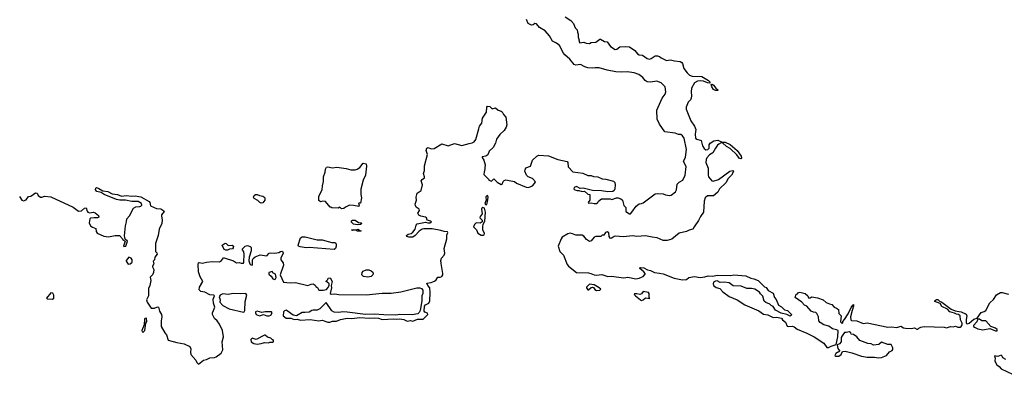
# Model space of a CAD drawing. Extents: x 2386897 to 2565480, y 579156 to 761880.
# Tile 112 of 191: x 2481087 to 2493354, y 684399 to 688811. Entities that reach past the tile are written whole.
import ezdxf

# ---------------------------------------------------------------- set-up
doc = ezdxf.new("R2010")
doc.units = 0

msp = doc.modelspace()

# ---------------------------------------------------------------- linework, layer by layer
at = {"layer": '0CON10XD'}
for points in [[(2485505, 685146), (2485395, 685143), (2485165, 685174), (2485115, 685175), (2485065, 685167), (2485005, 685171), (2484978, 685188), (2484905, 685292), (2484825, 685212), (2484795, 685196), (2484745, 685199), (2484726, 685194), (2484695, 685174), (2484645, 685166), (2484605, 685168), (2484535, 685128), (2484493, 685133), (2484420, 685190), (2484405, 685196), (2484385, 685188), (2484374, 685175), (2484368, 685128), (2484408, 685098), (2484465, 685098), (2484505, 685083), (2484545, 685084), (2484585, 685073), (2484705, 685083), (2484815, 685063), (2484855, 685074), (2484925, 685048), (2484951, 685049), (2484985, 685062), (2485000, 685060), (2485035, 685059), (2485085, 685082), (2485165, 685098), (2485225, 685093), (2485325, 685104), (2485445, 685096), (2485505, 685102), (2485558, 685098), (2485605, 685083), (2485745, 685090), (2485784, 685084), (2485825, 685090), (2485875, 685081), (2485915, 685062), (2485955, 685068), (2485985, 685060), (2486045, 685086), (2486115, 685087), (2486171, 685145), (2486168, 685158), (2486135, 685173), (2486128, 685185), (2486132, 685248), (2486145, 685265), (2486184, 685286), (2486198, 685315), (2486202, 685415), (2486197, 685475), (2486173, 685505), (2486160, 685535), (2486215, 685543), (2486255, 685560), (2486277, 685575), (2486295, 685608), (2486325, 685607), (2486345, 685614), (2486360, 685635), (2486358, 685655), (2486337, 685777), (2486336, 685816), (2486344, 685845), (2486375, 685882), (2486383, 685905), (2486376, 685965), (2486407, 686085), (2486409, 686131), (2486421, 686165), (2486415, 686173), (2486375, 686176), (2486335, 686189), (2486225, 686208), (2486122, 686208), (2486103, 686205), (2486065, 686182), (2486015, 686125), (2485985, 686106), (2485935, 686106), (2485912, 686115), (2485908, 686125), (2485925, 686142), (2485965, 686151), (2485985, 686168), (2486013, 686205), (2486025, 686255), (2486038, 686272), (2486145, 686292), (2486172, 686282), (2486195, 686284), (2486218, 686295), (2486210, 686305), (2486165, 686318), (2486154, 686345), (2486143, 686355), (2486085, 686365), (2486058, 686378), (2486049, 686405), (2486067, 686437), (2486063, 686455), (2486027, 686477), (2486018, 686498), (2486016, 686516), (2486030, 686565), (2486026, 686605), (2486038, 686655), (2486087, 686685), (2486104, 686755), (2486088, 686805), (2486101, 686825), (2486130, 686845), (2486132, 686855), (2486119, 686899), (2486131, 686935), (2486132, 686995), (2486169, 687135), (2486153, 687185), (2486160, 687215), (2486175, 687223), (2486215, 687206), (2486251, 687209), (2486345, 687265), (2486425, 687244), (2486505, 687270), (2486595, 687246), (2486685, 687273), (2486725, 687278), (2486748, 687292), (2486769, 687321), (2486806, 687454), (2486817, 687485), (2486843, 687525), (2486855, 687588), (2486901, 687659), (2486908, 687725), (2486915, 687737), (2486943, 687733), (2486975, 687704), (2487015, 687714), (2487047, 687687), (2487087, 687675), (2487098, 687665), (2487113, 687633), (2487145, 687599), (2487155, 687505), (2487147, 687475), (2487125, 687434), (2487067, 687383), (2487027, 687323), (2487014, 687275), (2486985, 687222), (2486935, 687177), (2486921, 687129), (2486895, 687112), (2486850, 687105), (2486848, 687095), (2486868, 687065), (2486888, 687005), (2486880, 686925), (2486873, 686917), (2486870, 686885), (2486930, 686825), (2486934, 686814), (2486965, 686802), (2486995, 686830), (2487035, 686788), (2487085, 686761), (2487100, 686765), (2487112, 686798), (2487125, 686810), (2487145, 686818), (2487185, 686810), (2487250, 686800), (2487278, 686778), (2487397, 686727), (2487425, 686724), (2487475, 686744), (2487503, 686775), (2487512, 686795), (2487477, 686835), (2487420, 686855), (2487400, 686875), (2487380, 686925), (2487383, 686945), (2487395, 686968), (2487450, 686990), (2487478, 687062), (2487529, 687115), (2487555, 687126), (2487675, 687118), (2487793, 687073), (2487906, 687045), (2487915, 687035), (2487921, 686981), (2487978, 686918), (2488105, 686903), (2488165, 686874), (2488205, 686874), (2488235, 686862), (2488292, 686855), (2488345, 686833), (2488391, 686829), (2488485, 686803), (2488503, 686785), (2488507, 686755), (2488503, 686707), (2488495, 686688), (2488476, 686674), (2488415, 686669), (2488335, 686684), (2488225, 686687), (2488106, 686714), (2488071, 686711), (2488025, 686736), (2487996, 686724), (2487993, 686705), (2488005, 686694), (2488034, 686686), (2488055, 686688), (2488094, 686674), (2488125, 686678), (2488165, 686640), (2488190, 686635), (2488190, 686565), (2488170, 686535), (2488175, 686530), (2488205, 686533), (2488243, 686523), (2488275, 686526), (2488290, 686535), (2488298, 686555), (2488335, 686583), (2488445, 686582), (2488465, 686573), (2488523, 686597), (2488545, 686595), (2488575, 686583), (2488596, 686565), (2488615, 686500), (2488639, 686475), (2488638, 686425), (2488685, 686394), (2488695, 686396), (2488714, 686415), (2488768, 686492), (2488805, 686521), (2488835, 686524), (2488855, 686533), (2489005, 686646), (2489035, 686650), (2489105, 686646), (2489133, 686633), (2489183, 686623), (2489205, 686630), (2489259, 686671), (2489269, 686695), (2489279, 686765), (2489302, 686788), (2489347, 686813), (2489377, 686875), (2489392, 686985), (2489359, 687045), (2489381, 687099), (2489394, 687195), (2489365, 687336), (2489345, 687368), (2489325, 687381), (2489295, 687384), (2489255, 687399), (2489123, 687415), (2489060, 687510), (2489028, 687575), (2489023, 687685), (2489093, 687835), (2489128, 687885), (2489137, 687915), (2489129, 687975), (2489078, 688028), (2489025, 688045), (2488945, 688034), (2488905, 688038), (2488878, 688055), (2488852, 688092), (2488799, 688129), (2488742, 688152), (2488654, 688164), (2488583, 688157), (2488515, 688162), (2488405, 688184), (2488305, 688212), (2488255, 688214), (2488225, 688209), (2488165, 688214), (2488129, 688225), (2488075, 688254), (2488014, 688244), (2487995, 688254), (2487941, 688321), (2487878, 688375), (2487862, 688395), (2487812, 688492), (2487775, 688520), (2487724, 688545), (2487689, 688609), (2487632, 688675), (2487563, 688713), (2487525, 688762), (2487506, 688764), (2487485, 688748), (2487464, 688744), (2487424, 688764), (2487400, 688815)], [(2487885, 688846), (2487955, 688801), (2487987, 688765), (2488009, 688709), (2488032, 688685), (2488037, 688655), (2488047, 688633), (2488043, 688595), (2488058, 688555), (2488053, 688545), (2488065, 688524), (2488115, 688532), (2488145, 688521), (2488185, 688516), (2488205, 688526), (2488265, 688533), (2488315, 688570), (2488325, 688570), (2488375, 688542)], [(2488375, 688542), (2488406, 688536), (2488447, 688477), (2488505, 688440), (2488526, 688444), (2488565, 688472), (2488635, 688480), (2488685, 688474), (2488750, 688430), (2488785, 688386), (2488804, 688374), (2488845, 688371), (2488905, 688328), (2488935, 688320), (2488955, 688327), (2489005, 688360), (2489035, 688360), (2489060, 688355), (2489080, 688335), (2489145, 688304), (2489195, 688311), (2489245, 688298), (2489315, 688292), (2489335, 688279), (2489344, 688265), (2489363, 688205), (2489402, 688152), (2489432, 688122), (2489465, 688110), (2489585, 688103), (2489669, 688055), (2489685, 688038), (2489685, 688020), (2489658, 688025), (2489608, 688048), (2489575, 688051), (2489533, 688047), (2489494, 688026), (2489455, 687958), (2489452, 687915), (2489457, 687865), (2489454, 687835), (2489445, 687815), (2489417, 687785), (2489392, 687725), (2489389, 687699), (2489448, 687555), (2489495, 687488), (2489511, 687445), (2489503, 687387), (2489508, 687338), (2489525, 687325), (2489577, 687307), (2489593, 687243), (2489615, 687208), (2489635, 687191), (2489662, 687195), (2489679, 687211), (2489676, 687255), (2489689, 687275), (2489735, 687306), (2489785, 687314), (2489838, 687288), (2489875, 687289), (2489940, 687260), (2490027, 687185), (2490074, 687115), (2490078, 687092), (2490070, 687080), (2490055, 687086), (2490021, 687131), (2489940, 687210), (2489895, 687234), (2489845, 687280), (2489825, 687279), (2489799, 687261), (2489780, 687250), (2489754, 687215), (2489724, 687155), (2489680, 687130), (2489648, 687092), (2489639, 687071), (2489637, 687035), (2489665, 686965), (2489663, 686883), (2489669, 686855), (2489712, 686805), (2489725, 686804), (2489795, 686822), (2489934, 686926), (2489973, 686933), (2489980, 686925), (2489978, 686915), (2489955, 686879), (2489914, 686836), (2489885, 686782), (2489804, 686706), (2489784, 686665), (2489729, 686621), (2489655, 686618), (2489626, 686595), (2489615, 686555), (2489608, 686415), (2489568, 686362), (2489546, 686314), (2489492, 686235), (2489472, 686205), (2489427, 686193), (2489394, 686175), (2489305, 686155), (2489210, 686080), (2489154, 686066), (2489105, 686065), (2489028, 686098), (2488965, 686104), (2488885, 686122), (2488775, 686115), (2488725, 686121), (2488605, 686108), (2488515, 686120), (2488495, 686115), (2488455, 686089), (2488444, 686095), (2488431, 686115), (2488425, 686158), (2488405, 686170), (2488385, 686164), (2488365, 686132), (2488345, 686130), (2488326, 686114), (2488267, 686113), (2488246, 686105), (2488205, 686060), (2488185, 686052), (2488148, 686078), (2488115, 686118), (2488095, 686132), (2488015, 686132), (2487976, 686146), (2487945, 686156), (2487915, 686149), (2487846, 686104), (2487832, 686085), (2487796, 685995), (2487818, 685929), (2487861, 685881), (2487906, 685765), (2487924, 685745), (2488025, 685667), (2488175, 685660), (2488204, 685654), (2488245, 685636), (2488275, 685632), (2488341, 685641), (2488415, 685618), (2488455, 685621), (2488615, 685601), (2488665, 685608), (2488765, 685588), (2488805, 685594), (2488835, 685607), (2488855, 685618), (2488880, 685645), (2488880, 685655), (2488862, 685675), (2488812, 685715), (2488812, 685725), (2488821, 685729), (2488865, 685723), (2488908, 685698), (2488945, 685689), (2488994, 685664), (2489058, 685658), (2489105, 685649), (2489240, 685595), (2489345, 685576), (2489395, 685580), (2489425, 685603), (2489495, 685616), (2489565, 685602), (2489625, 685611), (2489665, 685624), (2489715, 685621), (2489785, 685632), (2489945, 685628), (2489985, 685636), (2490135, 685626), (2490195, 685596), (2490235, 685588), (2490287, 685565), (2490365, 685488), (2490388, 685478), (2490413, 685443), (2490475, 685407), (2490491, 685355), (2490511, 685331), (2490540, 685260), (2490577, 685237), (2490615, 685202), (2490655, 685192), (2490702, 685145), (2490699, 685131), (2490685, 685123), (2490645, 685142), (2490575, 685160), (2490505, 685198), (2490475, 685242), (2490450, 685255), (2490433, 685273), (2490384, 685294), (2490361, 685311), (2490345, 685370), (2490315, 685400), (2490303, 685423), (2490245, 685457), (2490205, 685466), (2490147, 685467), (2490075, 685494), (2489975, 685501), (2489925, 685537), (2489865, 685546), (2489815, 685542), (2489775, 685561), (2489755, 685560), (2489732, 685545), (2489728, 685525), (2489733, 685505), (2489765, 685480), (2489810, 685465), (2489846, 685425), (2489925, 685366), (2490026, 685326), (2490120, 685265), (2490295, 685188), (2490356, 685146), (2490410, 685140), (2490475, 685106), (2490515, 685110), (2490577, 685097), (2490592, 685075), (2490626, 685046), (2490649, 684999), (2490665, 684994), (2490715, 684999), (2490735, 684990), (2490775, 684960), (2490895, 684912), (2490986, 684865), (2491105, 684786), (2491145, 684733), (2491165, 684733), (2491195, 684750), (2491261, 684769), (2491280, 684865), (2491284, 684944), (2491265, 684954), (2491215, 684964), (2491167, 684997), (2491105, 685014), (2491060, 685045), (2491043, 685063), (2491040, 685115), (2491018, 685155), (2491005, 685167), (2490975, 685172), (2490946, 685186), (2490892, 685245), (2490865, 685260), (2490832, 685295), (2490750, 685355), (2490762, 685398), (2490778, 685402), (2490792, 685418), (2490805, 685422), (2490875, 685403), (2490908, 685375), (2490915, 685350), (2490935, 685350), (2490955, 685362), (2491025, 685352), (2491097, 685325), (2491135, 685294), (2491175, 685277), (2491205, 685266), (2491233, 685233), (2491265, 685224), (2491290, 685205), (2491292, 685155), (2491320, 685125), (2491315, 685050), (2491335, 685032), (2491342, 685038), (2491342, 685058), (2491365, 685080), (2491409, 685151), (2491445, 685231), (2491465, 685261), (2491475, 685267), (2491477, 685245), (2491457, 685195), (2491436, 685115), (2491440, 685075), (2491449, 685069), (2491515, 685066), (2491595, 685030), (2491645, 685040), (2491905, 684987), (2491945, 684991), (2492015, 684982), (2492065, 684998), (2492098, 684978), (2492122, 684972), (2492195, 684970), (2492235, 684976), (2492265, 684960), (2492275, 684960), (2492288, 684972), (2492316, 684984), (2492355, 684994), (2492605, 684984), (2492635, 684978), (2492685, 684994), (2492715, 684990), (2492745, 684996), (2492775, 684987), (2492803, 684987), (2492817, 684993), (2492830, 685015), (2492831, 685035), (2492810, 685075), (2492806, 685125), (2492785, 685144), (2492758, 685148), (2492735, 685160), (2492676, 685176), (2492645, 685211), (2492575, 685244), (2492555, 685282), (2492490, 685305), (2492488, 685315), (2492495, 685322), (2492511, 685329), (2492525, 685328), (2492545, 685308), (2492575, 685298), (2492691, 685211), (2492740, 685190), (2492817, 685177), (2492877, 685147), (2492889, 685125), (2492878, 685082), (2492881, 685045), (2492885, 685032), (2492895, 685027), (2492916, 685035), (2492973, 685087), (2493014, 685096), (2493064, 685166), (2493105, 685180), (2493125, 685195), (2493175, 685289), (2493219, 685331), (2493255, 685388), (2493305, 685419), (2493327, 685417), (2493405, 685395)], [(2489755, 687932), (2489733, 687945), (2489710, 687975), (2489700, 688005), (2489715, 688008), (2489733, 687995), (2489760, 687960), (2489782, 687945), (2489790, 687935), (2489785, 687932), (2489755, 687932)], [(2485095, 686460), (2485075, 686480), (2485053, 686467), (2484975, 686470), (2484965, 686480), (2484955, 686480), (2484895, 686550), (2484865, 686552), (2484835, 686547), (2484815, 686560), (2484816, 686615), (2484856, 686694), (2484858, 686745), (2484872, 686798), (2484872, 686855), (2484891, 686915), (2484895, 686952), (2484909, 686975), (2484925, 686982), (2484985, 686969), (2485040, 686975), (2485155, 686960), (2485214, 686944), (2485265, 686942), (2485290, 686950), (2485326, 686974), (2485365, 687028), (2485405, 687020), (2485408, 686988), (2485394, 686875), (2485368, 686815), (2485336, 686704), (2485336, 686636), (2485346, 686595), (2485335, 686530), (2485312, 686528), (2485310, 686515), (2485318, 686505), (2485312, 686488), (2485245, 686498), (2485195, 686502), (2485145, 686480), (2485125, 686462), (2485095, 686460)], [(2481085, 686612), (2481115, 686564), (2481135, 686559), (2481169, 686571), (2481195, 686611), (2481225, 686615), (2481285, 686658), (2481304, 686654), (2481316, 686626), (2481345, 686604), (2481365, 686604), (2481395, 686617), (2481475, 686606), (2481755, 686479), (2481821, 686431), (2481856, 686434), (2481895, 686466), (2481915, 686472), (2481927, 686427), (2481936, 686416), (2481955, 686410), (2482005, 686416), (2482028, 686408), (2482070, 686375), (2482072, 686355), (2482056, 686344), (2482017, 686347), (2481968, 686342), (2481960, 686335), (2481954, 686285), (2481971, 686245), (2481995, 686228), (2482035, 686215), (2482040, 686175), (2482054, 686155), (2482135, 686118), (2482195, 686111), (2482277, 686127), (2482330, 686125), (2482370, 686085), (2482372, 686072), (2482400, 686055), (2482380, 685995), (2482385, 685990), (2482408, 685995), (2482430, 686055), (2482402, 686082), (2482392, 686122), (2482404, 686245), (2482417, 686297), (2482422, 686335), (2482457, 686373), (2482505, 686466), (2482535, 686485), (2482585, 686486), (2482598, 686492), (2482608, 686505), (2482605, 686526), (2482565, 686548), (2482485, 686548), (2482405, 686566), (2482335, 686564), (2482295, 686575), (2482139, 686635), (2482101, 686661), (2482050, 686675), (2482032, 686695), (2482034, 686716), (2482045, 686723), (2482075, 686712), (2482121, 686681), (2482185, 686672), (2482238, 686645), (2482305, 686638), (2482355, 686614), (2482415, 686626), (2482485, 686617), (2482525, 686619), (2482595, 686606), (2482699, 686549), (2482708, 686535), (2482715, 686495), (2482793, 686463), (2482845, 686456), (2482882, 686435), (2482886, 686425), (2482854, 686385), (2482852, 686365), (2482862, 686322), (2482857, 686277), (2482824, 686206), (2482813, 686125), (2482781, 686025), (2482777, 685927), (2482795, 685912), (2482800, 685895), (2482772, 685858), (2482766, 685825), (2482751, 685805), (2482758, 685775), (2482740, 685745), (2482740, 685735), (2482757, 685705), (2482754, 685665), (2482742, 685635), (2482713, 685607), (2482720, 685565), (2482707, 685505), (2482691, 685465), (2482693, 685375), (2482666, 685324), (2482676, 685295), (2482725, 685220), (2482765, 685224), (2482805, 685240), (2482816, 685236), (2482827, 685185), (2482853, 685145), (2482856, 685114), (2482849, 685065), (2482850, 684995), (2482895, 684913), (2482915, 684890), (2482937, 684825), (2483045, 684793), (2483135, 684777), (2483205, 684744), (2483221, 684715), (2483216, 684675), (2483219, 684645), (2483282, 684575), (2483296, 684545), (2483315, 684527), (2483376, 684574), (2483415, 684583), (2483455, 684604), (2483515, 684609), (2483535, 684617), (2483596, 684664), (2483618, 684702), (2483608, 684805), (2483626, 684864), (2483614, 684944), (2483575, 685023), (2483546, 685066), (2483515, 685095), (2483488, 685145), (2483488, 685165), (2483502, 685192), (2483517, 685235), (2483500, 685285), (2483498, 685335), (2483514, 685375), (2483504, 685384), (2483455, 685389), (2483395, 685421), (2483345, 685429), (2483325, 685451), (2483329, 685485), (2483369, 685555), (2483335, 685610), (2483315, 685675), (2483311, 685765), (2483315, 685786), (2483325, 685790), (2483365, 685781), (2483415, 685795), (2483485, 685804), (2483575, 685798), (2483603, 685817), (2483625, 685850), (2483635, 685850), (2483752, 685812), (2483788, 685788), (2483825, 685792), (2483845, 685782), (2483875, 685782), (2483880, 685795), (2483883, 685893), (2483880, 685925), (2483860, 685955), (2483895, 685993), (2483925, 686000), (2483960, 685990), (2483972, 685975), (2483972, 685935), (2483944, 685856), (2483941, 685811), (2483954, 685775), (2483965, 685763), (2483982, 685758), (2483987, 685767), (2483987, 685823), (2483995, 685839), (2484020, 685860), (2484085, 685884), (2484165, 685873), (2484195, 685906), (2484218, 685912), (2484265, 685907), (2484315, 685913), (2484335, 685927), (2484355, 685930), (2484364, 685924), (2484370, 685905), (2484342, 685845), (2484340, 685825), (2484369, 685785), (2484374, 685755), (2484333, 685635), (2484375, 685546), (2484455, 685536), (2484525, 685541), (2484675, 685506), (2484718, 685522), (2484745, 685523), (2484770, 685510), (2484775, 685492), (2484798, 685478), (2484814, 685444), (2484866, 685446), (2484908, 685455), (2484927, 685475), (2484942, 685505), (2484942, 685525), (2484915, 685550), (2484900, 685555), (2484925, 685580), (2484930, 685595), (2484955, 685598), (2484982, 685555), (2484968, 685502), (2484970, 685475), (2484957, 685405), (2484966, 685396), (2485015, 685400), (2485065, 685394), (2485405, 685389), (2485605, 685410), (2485715, 685409), (2485836, 685424), (2486035, 685474), (2486074, 685474), (2486095, 685466), (2486109, 685445), (2486108, 685405), (2486097, 685375), (2486099, 685315), (2486076, 685195), (2486064, 685166), (2486048, 685152), (2485975, 685141), (2485825, 685142), (2485775, 685136), (2485625, 685138), (2485505, 685146)], [(2484095, 686530), (2484080, 686535), (2484055, 686562), (2484010, 686585), (2484002, 686605), (2484008, 686625), (2484025, 686637), (2484045, 686637), (2484074, 686624), (2484115, 686617), (2484128, 686608), (2484140, 686595), (2484143, 686567), (2484115, 686533), (2484095, 686530)], [(2486890, 686510), (2486905, 686514), (2486917, 686545), (2486922, 686602), (2486915, 686623), (2486905, 686621), (2486894, 686606), (2486899, 686565), (2486884, 686524), (2486890, 686510)], [(2486865, 686131), (2486875, 686136), (2486879, 686151), (2486858, 686198), (2486856, 686235), (2486862, 686269), (2486881, 686305), (2486892, 686415), (2486876, 686466), (2486855, 686474), (2486845, 686468), (2486841, 686455), (2486850, 686395), (2486825, 686364), (2486820, 686345), (2486850, 686315), (2486850, 686295), (2486825, 686279), (2486774, 686285), (2486754, 686265), (2486742, 686235), (2486777, 686197), (2486796, 686155), (2486835, 686131), (2486865, 686131)], [(2485295, 686260), (2485245, 686268), (2485222, 686292), (2485220, 686310), (2485232, 686318), (2485266, 686316), (2485310, 686290), (2485340, 686285), (2485348, 686275), (2485335, 686263), (2485295, 686260)], [(2485005, 685954), (2484695, 685978), (2484655, 685974), (2484582, 685985), (2484562, 685995), (2484556, 686006), (2484585, 686096), (2484605, 686111), (2484645, 686109), (2484795, 686074), (2484855, 686072), (2484975, 686040), (2485015, 686038), (2485025, 686030), (2485030, 686015), (2485028, 685995), (2485020, 685965), (2485005, 685954)], [(2485335, 686180), (2485295, 686182), (2485275, 686192), (2485235, 686188), (2485222, 686195), (2485245, 686202), (2485275, 686198), (2485305, 686207), (2485325, 686188), (2485340, 686185), (2485335, 686180)], [(2483675, 685942), (2483655, 685943), (2483634, 685954), (2483610, 686005), (2483645, 686030), (2483658, 686028), (2483685, 686000), (2483735, 686008), (2483750, 685995), (2483747, 685973), (2483738, 685962), (2483703, 685957), (2483675, 685942)], [(2482439, 685769), (2482465, 685772), (2482487, 685793), (2482488, 685825), (2482475, 685846), (2482445, 685858), (2482414, 685816), (2482412, 685805), (2482439, 685769)], [(2484265, 685579), (2484275, 685586), (2484283, 685605), (2484273, 685643), (2484242, 685662), (2484237, 685677), (2484190, 685665), (2484190, 685645), (2484219, 685619), (2484239, 685589), (2484265, 685579)], [(2485425, 685607), (2485369, 685615), (2485351, 685635), (2485353, 685665), (2485367, 685683), (2485403, 685697), (2485435, 685698), (2485468, 685688), (2485488, 685669), (2485491, 685649), (2485486, 685635), (2485465, 685614), (2485425, 685607)], [(2488275, 685441), (2488315, 685444), (2488328, 685458), (2488307, 685477), (2488245, 685512), (2488185, 685519), (2488150, 685485), (2488150, 685475), (2488165, 685452), (2488175, 685452), (2488205, 685478), (2488225, 685482), (2488235, 685480), (2488252, 685455), (2488275, 685441)], [(2481495, 685332), (2481512, 685345), (2481512, 685385), (2481498, 685408), (2481475, 685413), (2481422, 685345), (2481428, 685338), (2481495, 685332)], [(2483875, 685173), (2483885, 685178), (2483891, 685195), (2483897, 685305), (2483915, 685385), (2483905, 685404), (2483835, 685399), (2483745, 685404), (2483685, 685392), (2483619, 685401), (2483584, 685385), (2483574, 685364), (2483583, 685325), (2483582, 685295), (2483616, 685256), (2483695, 685215), (2483875, 685173)], [(2488835, 685319), (2488855, 685324), (2488885, 685352), (2488938, 685342), (2488930, 685355), (2488930, 685405), (2488920, 685415), (2488855, 685428), (2488835, 685400), (2488815, 685392), (2488775, 685402), (2488745, 685400), (2488743, 685393), (2488758, 685375), (2488821, 685325), (2488835, 685319)], [(2484195, 685126), (2484215, 685133), (2484233, 685165), (2484226, 685176), (2484215, 685178), (2484145, 685176), (2484105, 685166), (2484045, 685184), (2484027, 685175), (2484024, 685165), (2484033, 685143), (2484075, 685128), (2484125, 685144), (2484165, 685128), (2484195, 685126)], [(2482625, 684924), (2482646, 684945), (2482660, 685035), (2482673, 685057), (2482665, 685098), (2482648, 685095), (2482641, 685085), (2482637, 685013), (2482610, 684945), (2482615, 684927), (2482625, 684924)], [(2493245, 684940), (2493265, 684942), (2493266, 684955), (2493243, 684975), (2493185, 684993), (2493125, 685066), (2493075, 685063), (2493045, 685086), (2493023, 685087), (2493010, 685050), (2492970, 685005), (2492971, 684995), (2492982, 684985), (2493025, 684966), (2493085, 684951), (2493175, 684967), (2493245, 684940)], [(2484044, 684776), (2484095, 684784), (2484136, 684796), (2484185, 684792), (2484205, 684800), (2484242, 684798), (2484250, 684805), (2484250, 684815), (2484246, 684826), (2484235, 684830), (2484215, 684850), (2484175, 684861), (2484146, 684886), (2484135, 684887), (2484035, 684833), (2483985, 684849), (2483967, 684833), (2483969, 684805), (2484005, 684781), (2484044, 684776)], [(2491785, 684604), (2491825, 684609), (2491885, 684632), (2491922, 684678), (2491956, 684695), (2491964, 684706), (2491965, 684730), (2491945, 684769), (2491905, 684770), (2491825, 684797), (2491792, 684768), (2491725, 684760), (2491697, 684777), (2491653, 684783), (2491555, 684820), (2491518, 684865), (2491475, 684893), (2491445, 684900), (2491440, 684915), (2491424, 684926), (2491385, 684918), (2491365, 684920), (2491333, 684877), (2491323, 684855), (2491320, 684805), (2491300, 684780), (2491272, 684765), (2491281, 684721), (2491303, 684685), (2491255, 684659), (2491241, 684635), (2491254, 684624), (2491293, 684625), (2491320, 684645), (2491339, 684681), (2491373, 684687), (2491456, 684666), (2491575, 684626), (2491645, 684613), (2491735, 684614), (2491785, 684604)], [(2493375, 684582), (2493335, 684602), (2493328, 684625), (2493315, 684638), (2493275, 684622), (2493232, 684628), (2493239, 684599), (2493236, 684565), (2493243, 684545), (2493263, 684515), (2493288, 684498), (2493314, 684465), (2493455, 684399)]]:
    msp.add_lwpolyline(points, dxfattribs=at)

doc.saveas('drawing.dxf')
